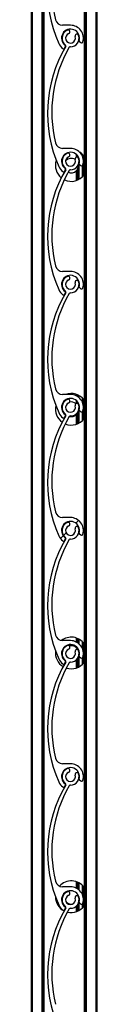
# Model space of a CAD drawing. Header units: millimetres. Extents: x 24 to 749, y 4 to 419.
# Tile 22 of 24: x 284.46 to 285, y 379.663 to 387.743. Entities that reach past the tile are written whole.
import ezdxf

# ---------------------------------------------------------------- set-up
doc = ezdxf.new("R2010")
doc.units = ezdxf.units.MM
pattern_1 = [(45, (0, 0), (-2.245064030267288, 2.245064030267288), [])]

msp = doc.modelspace()

# ---------------------------------------------------------------- hatches: boundary and pattern name
at = {"linetype": 'Continuous', "lineweight": 18}
h = msp.add_hatch(dxfattribs=at)
h.set_pattern_fill('ANSI31', style=0)
h.set_pattern_definition(pattern_1)
edge = h.paths.add_edge_path(flags=0)
edge.add_arc((284.7838366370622, 388.6011581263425), 0.03999999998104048, -249.17353736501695, 19.173598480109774, ccw=False)
edge.add_arc((284.7642820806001, 388.6525643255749), 0.01499980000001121, 290.8264626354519, 470.8264626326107)
edge.add_arc((284.7838366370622, 388.6011581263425), 0.06999959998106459, 110.8264626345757, 233.4949874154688)
edge.add_arc((284.7362454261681, 388.5368540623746), 0.0100000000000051, -30.604972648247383, 53.49498741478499, ccw=False)
edge.add_arc((285.6713671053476, 387.9837145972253), 1.076469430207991, 149.3950046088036, 203.8599010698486)
edge.add_arc((284.783836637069, 387.5911581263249), 0.1059999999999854, 203.8599037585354, 233.3194438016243)
edge.add_arc((284.7264907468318, 387.5141681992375), 0.009999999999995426, 233.3194438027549, 339.2284625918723)
edge.add_line((284.7358407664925, 387.510621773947), (284.7413370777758, 387.5251125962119))
edge.add_arc((284.7357270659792, 387.5272404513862), 0.005999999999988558, 339.2284625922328, 413.0319461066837)
edge.add_arc((284.783836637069, 387.5911581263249), 0.07400000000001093, -15.540347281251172, 233.031946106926, ccw=False)
edge.add_arc((284.8609119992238, 387.5697247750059), 0.00600000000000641, 164.4596527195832, 232.873946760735)
edge.add_line((284.8572905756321, 387.5649409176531), (284.8697296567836, 387.5555244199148))
edge.add_arc((284.8757653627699, 387.5634975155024), 0.0099999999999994, 232.8739467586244, 343.2538835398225)
edge.add_arc((284.783836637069, 387.5911581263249), 0.1060000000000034, 343.2538835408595, 450.0000317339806)
edge.add_line((284.7838365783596, 387.6971581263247), (284.7191715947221, 387.6971580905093))
edge.add_arc((284.7191715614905, 387.7571580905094), 0.05999999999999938, 193.7995707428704, 270.00003173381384, ccw=False)
edge.add_arc((285.68652641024, 387.9947555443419), 1.056106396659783, 149.787259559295, 193.7995706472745, ccw=False)
edge.add_arc((284.7825200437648, 388.5211689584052), 0.009999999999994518, 89.05701696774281, 149.7872595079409, ccw=False)
edge.add_arc((284.7838366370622, 388.6011581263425), 0.07000000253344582, 269.0570169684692, 379.1735984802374)
edge.add_arc((284.8357856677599, 388.6192218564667), 0.01500000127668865, 19.17359847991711, 199.1735984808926)
h = msp.add_hatch(dxfattribs=at)
h.set_pattern_fill('ANSI31', style=0)
h.set_pattern_definition(pattern_1)
edge = h.paths.add_edge_path(flags=0)
edge.add_arc((284.7838366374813, 387.5911581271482), 0.03999999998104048, -249.1735373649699, 19.173598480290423, ccw=False)
edge.add_arc((284.7642820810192, 387.6425643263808), 0.01499980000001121, 290.8264626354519, 470.8264626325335)
edge.add_arc((284.7838366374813, 387.5911581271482), 0.06999959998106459, 110.8264626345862, 233.4949874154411)
edge.add_arc((284.7362454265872, 387.5268540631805), 0.0100000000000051, -30.60497264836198, 53.49498741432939, ccw=False)
edge.add_arc((285.6713671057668, 386.9737145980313), 1.076469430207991, 149.3950046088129, 203.8599010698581)
edge.add_arc((284.7838366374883, 386.5811581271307), 0.1059999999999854, 203.8599037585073, 233.3194438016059)
edge.add_arc((284.7264907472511, 386.5041682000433), 0.009999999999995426, 233.3194438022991, 339.2284625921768)
edge.add_line((284.7358407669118, 386.5006217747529), (284.7413370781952, 386.5151125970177))
edge.add_arc((284.7357270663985, 386.517240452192), 0.005999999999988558, 339.2284625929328, 413.0319461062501)
edge.add_arc((284.7838366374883, 386.5811581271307), 0.07400000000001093, -15.540347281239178, 233.0319461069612, ccw=False)
edge.add_arc((284.8609119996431, 386.5597247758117), 0.00600000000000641, 164.4596527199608, 232.8739467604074)
edge.add_line((284.8572905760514, 386.554940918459), (284.8697296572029, 386.5455244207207))
edge.add_arc((284.8757653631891, 386.5534975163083), 0.0099999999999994, 232.873946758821, 343.2538835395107)
edge.add_arc((284.7838366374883, 386.5811581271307), 0.1060000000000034, 343.2538835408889, 450.0000317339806)
edge.add_line((284.7838365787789, 386.6871581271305), (284.7191715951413, 386.6871580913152))
edge.add_arc((284.7191715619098, 386.7471580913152), 0.05999999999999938, 193.7995707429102, 270.00003173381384, ccw=False)
edge.add_arc((285.6865264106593, 386.9847555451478), 1.056106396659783, 149.7872595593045, 193.7995706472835, ccw=False)
edge.add_arc((284.782520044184, 387.511168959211), 0.009999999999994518, 89.0570169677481, 149.7872595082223, ccw=False)
edge.add_arc((284.7838366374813, 387.5911581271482), 0.07000000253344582, 269.0570169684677, 379.1735984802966)
edge.add_arc((284.8357856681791, 387.6092218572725), 0.01500000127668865, 19.1735984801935, 199.1735984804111)
h = msp.add_hatch(dxfattribs=at)
h.set_pattern_fill('ANSI31', style=0)
h.set_pattern_definition(pattern_1)
edge = h.paths.add_edge_path(flags=0)
edge.add_arc((284.7838366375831, 386.5811581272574), 0.03999999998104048, -249.17353736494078, 19.173598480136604, ccw=False)
edge.add_arc((284.7642820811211, 386.6325643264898), 0.01499980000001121, 290.8264626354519, 470.8264626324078)
edge.add_arc((284.7838366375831, 386.5811581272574), 0.06999959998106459, 110.8264626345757, 233.4949874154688)
edge.add_arc((284.736245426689, 386.5168540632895), 0.0100000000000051, -30.604972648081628, 53.49498741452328, ccw=False)
edge.add_arc((285.6713671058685, 385.9637145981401), 1.076469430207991, 149.3950046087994, 203.8599010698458)
edge.add_arc((284.7838366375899, 385.5711581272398), 0.1059999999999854, 203.8599037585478, 233.3194438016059)
edge.add_arc((284.7264907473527, 385.4941682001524), 0.009999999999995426, 233.3194438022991, 339.2284625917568)
edge.add_line((284.7358407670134, 385.4906217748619), (284.7413370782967, 385.5051125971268))
edge.add_arc((284.7357270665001, 385.5072404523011), 0.005999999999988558, 339.2284625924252, 413.0319461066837)
edge.add_arc((284.7838366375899, 385.5711581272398), 0.07400000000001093, -15.54034728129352, 233.031946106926, ccw=False)
edge.add_arc((284.8609119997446, 385.5497247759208), 0.00600000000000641, 164.4596527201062, 232.873946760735)
edge.add_line((284.857290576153, 385.544940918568), (284.8697296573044, 385.5355244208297))
edge.add_arc((284.8757653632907, 385.5434975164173), 0.0099999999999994, 232.8739467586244, 343.2538835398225)
edge.add_arc((284.7838366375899, 385.5711581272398), 0.1060000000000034, 343.2538835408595, 450.0000317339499)
edge.add_line((284.7838365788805, 385.6771581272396), (284.719171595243, 385.6771580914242))
edge.add_arc((284.7191715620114, 385.7371580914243), 0.05999999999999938, 193.7995707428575, 270.00003173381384, ccw=False)
edge.add_arc((285.6865264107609, 385.9747555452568), 1.056106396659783, 149.7872595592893, 193.7995706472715, ccw=False)
edge.add_arc((284.7825200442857, 386.5011689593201), 0.009999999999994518, 89.05701696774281, 149.787259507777, ccw=False)
edge.add_arc((284.7838366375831, 386.5811581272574), 0.07000000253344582, 269.0570169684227, 379.1735984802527)
edge.add_arc((284.8357856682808, 386.5992218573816), 0.01500000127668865, 19.17359847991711, 199.1735984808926)
h = msp.add_hatch(dxfattribs=at)
h.set_pattern_fill('ANSI31', style=0)
h.set_pattern_definition(pattern_1)
edge = h.paths.add_edge_path(flags=0)
edge.add_arc((284.7838366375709, 385.5711581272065), 0.03999999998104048, -249.1735373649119, 19.173598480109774, ccw=False)
edge.add_arc((284.7642820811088, 385.622564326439), 0.01499980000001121, 290.8264626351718, 470.8264626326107)
edge.add_arc((284.7838366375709, 385.5711581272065), 0.06999959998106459, 110.8264626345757, 233.4949874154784)
edge.add_arc((284.7362454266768, 385.5068540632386), 0.0100000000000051, -30.604972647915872, 53.49498741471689, ccw=False)
edge.add_arc((285.6713671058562, 384.9537145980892), 1.076469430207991, 149.3950046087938, 203.8599010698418)
edge.add_arc((284.7838366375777, 384.5611581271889), 0.1059999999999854, 203.8599037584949, 233.3194438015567)
edge.add_arc((284.7264907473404, 384.4841682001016), 0.009999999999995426, 233.3194438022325, 339.2284625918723)
edge.add_line((284.7358407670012, 384.4806217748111), (284.7413370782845, 384.4951125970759))
edge.add_arc((284.7357270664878, 384.4972404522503), 0.005999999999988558, 339.2284625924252, 413.0319461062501)
edge.add_arc((284.7838366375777, 384.5611581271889), 0.07400000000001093, -15.540347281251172, 233.0319461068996, ccw=False)
edge.add_arc((284.8609119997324, 384.53972477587), 0.00600000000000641, 164.4596527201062, 232.8739467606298)
edge.add_line((284.8572905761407, 384.5349409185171), (284.8697296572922, 384.5255244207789))
edge.add_arc((284.8757653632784, 384.5334975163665), 0.0099999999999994, 232.8739467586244, 343.2538835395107)
edge.add_arc((284.7838366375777, 384.5611581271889), 0.1060000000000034, 343.2538835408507, 450.0000317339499)
edge.add_line((284.7838365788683, 384.6671581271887), (284.7191715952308, 384.6671580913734))
edge.add_arc((284.7191715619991, 384.7271580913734), 0.05999999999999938, 193.7995707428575, 270.0000317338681, ccw=False)
edge.add_arc((285.6865264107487, 384.9647555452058), 1.056106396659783, 149.7872595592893, 193.7995706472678, ccw=False)
edge.add_arc((284.7825200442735, 385.4911689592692), 0.009999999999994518, 89.0570169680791, 149.787259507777, ccw=False)
edge.add_arc((284.7838366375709, 385.5711581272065), 0.07000000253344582, 269.057016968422, 379.1735984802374)
edge.add_arc((284.8357856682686, 385.5892218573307), 0.01500000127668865, 19.17359848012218, 199.1735984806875)
h = msp.add_hatch(dxfattribs=at)
h.set_pattern_fill('ANSI31', style=0)
h.set_pattern_definition(pattern_1)
edge = h.paths.add_edge_path(flags=0)
edge.add_arc((284.7838366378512, 384.5611581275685), 0.03999999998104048, -249.1735373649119, 19.173598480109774, ccw=False)
edge.add_arc((284.7642820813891, 384.612564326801), 0.01499980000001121, 290.8264626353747, 470.8264626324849)
edge.add_arc((284.7838366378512, 384.5611581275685), 0.06999959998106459, 110.8264626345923, 233.4949874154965)
edge.add_arc((284.7362454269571, 384.4968540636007), 0.0100000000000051, -30.604972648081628, 53.49498741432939, ccw=False)
edge.add_arc((285.6713671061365, 383.9437145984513), 1.076469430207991, 149.3950046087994, 203.859901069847)
edge.add_arc((284.783836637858, 383.5511581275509), 0.1059999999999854, 203.8599037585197, 233.3194438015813)
edge.add_arc((284.7264907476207, 383.4741682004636), 0.009999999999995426, 233.319443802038, 339.2284625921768)
edge.add_line((284.7358407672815, 383.4706217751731), (284.7413370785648, 383.4851125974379))
edge.add_arc((284.7357270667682, 383.4872404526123), 0.005999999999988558, 339.2284625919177, 413.0319461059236)
edge.add_arc((284.783836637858, 383.5511581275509), 0.07400000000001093, -15.540347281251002, 233.0319461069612, ccw=False)
edge.add_arc((284.8609120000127, 383.529724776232), 0.00600000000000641, 164.4596527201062, 232.8739467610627)
edge.add_line((284.8572905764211, 383.5249409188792), (284.8697296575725, 383.5155244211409))
edge.add_arc((284.8757653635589, 383.5234975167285), 0.0099999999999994, 232.8739467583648, 343.2538835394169)
edge.add_arc((284.783836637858, 383.5511581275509), 0.1060000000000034, 343.2538835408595, 450.0000317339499)
edge.add_line((284.7838365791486, 383.6571581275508), (284.719171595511, 383.6571580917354))
edge.add_arc((284.7191715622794, 383.7171580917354), 0.05999999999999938, 193.7995707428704, 270.00003173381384, ccw=False)
edge.add_arc((285.686526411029, 383.9547555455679), 1.056106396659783, 149.7872595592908, 193.7995706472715, ccw=False)
edge.add_arc((284.7825200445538, 384.4811689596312), 0.009999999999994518, 89.05701696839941, 149.7872595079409, ccw=False)
edge.add_arc((284.7838366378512, 384.5611581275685), 0.07000000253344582, 269.0570169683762, 379.1735984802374)
edge.add_arc((284.8357856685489, 384.5792218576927), 0.01500000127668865, 19.17359848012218, 199.1735984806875)
h = msp.add_hatch(dxfattribs=at)
h.set_pattern_fill('ANSI31', style=0)
h.set_pattern_definition(pattern_1)
edge = h.paths.add_edge_path(flags=0)
edge.add_arc((284.7838366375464, 383.5511581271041), 0.03999999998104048, -249.17353736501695, 19.173598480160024, ccw=False)
edge.add_arc((284.7642820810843, 383.6025643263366), 0.01499980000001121, 290.8264626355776, 470.8264626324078)
edge.add_arc((284.7838366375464, 383.5511581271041), 0.06999959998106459, 110.8264626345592, 233.4949874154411)
edge.add_arc((284.7362454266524, 383.4868540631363), 0.0100000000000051, -30.604972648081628, 53.49498741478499, ccw=False)
edge.add_arc((285.6713671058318, 382.9337145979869), 1.076469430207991, 149.3950046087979, 203.859901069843)
edge.add_arc((284.7838366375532, 382.5411581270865), 0.1059999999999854, 203.8599037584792, 233.3194438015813)
edge.add_arc((284.726490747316, 382.4641681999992), 0.009999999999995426, 233.319443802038, 339.2284625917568)
edge.add_line((284.7358407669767, 382.4606217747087), (284.7413370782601, 382.4751125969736))
edge.add_arc((284.7357270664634, 382.4772404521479), 0.005999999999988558, 339.2284625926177, 413.0319461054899)
edge.add_arc((284.7838366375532, 382.5411581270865), 0.07400000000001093, -15.54034728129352, 233.0319461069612, ccw=False)
edge.add_arc((284.860911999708, 382.5197247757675), 0.00600000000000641, 164.4596527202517, 232.8739467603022)
edge.add_line((284.8572905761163, 382.5149409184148), (284.8697296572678, 382.5055244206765))
edge.add_arc((284.8757653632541, 382.5134975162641), 0.0099999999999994, 232.8739467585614, 343.2538835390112)
edge.add_arc((284.7838366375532, 382.5411581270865), 0.1060000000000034, 343.2538835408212, 450.0000317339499)
edge.add_line((284.7838365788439, 382.6471581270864), (284.7191715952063, 382.647158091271))
edge.add_arc((284.7191715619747, 382.7071580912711), 0.05999999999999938, 193.7995707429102, 270.00003173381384, ccw=False)
edge.add_arc((285.6865264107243, 382.9447555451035), 1.056106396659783, 149.7872595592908, 193.7995706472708, ccw=False)
edge.add_arc((284.7825200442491, 383.4711689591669), 0.009999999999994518, 89.05701696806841, 149.7872595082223, ccw=False)
edge.add_arc((284.7838366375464, 383.5511581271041), 0.07000000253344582, 269.0570169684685, 379.1735984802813)
edge.add_arc((284.8357856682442, 383.5692218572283), 0.01500000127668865, 19.17359848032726, 199.1735984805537)
h = msp.add_hatch(dxfattribs=at)
h.set_pattern_fill('ANSI31', style=0)
h.set_pattern_definition(pattern_1)
edge = h.paths.add_edge_path(flags=0)
edge.add_arc((284.7838366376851, 382.5411581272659), 0.03999999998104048, -249.17353736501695, 19.173598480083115, ccw=False)
edge.add_arc((284.764282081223, 382.5925643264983), 0.01499980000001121, 290.8264626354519, 470.8264626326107)
edge.add_arc((284.7838366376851, 382.5411581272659), 0.06999959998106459, 110.8264626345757, 233.4949874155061)
edge.add_arc((284.736245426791, 382.476854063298), 0.0100000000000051, -30.604972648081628, 53.49498741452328, ccw=False)
edge.add_arc((285.6713671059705, 381.9237145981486), 1.076469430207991, 149.3950046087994, 203.8599010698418)
edge.add_arc((284.7838366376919, 381.5311581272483), 0.1059999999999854, 203.8599037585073, 233.3194438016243)
edge.add_arc((284.7264907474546, 381.454168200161), 0.009999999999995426, 233.3194438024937, 339.2284625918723)
edge.add_line((284.7358407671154, 381.4506217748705), (284.7413370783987, 381.4651125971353))
edge.add_arc((284.7357270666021, 381.4672404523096), 0.005999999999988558, 339.2284625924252, 413.0319461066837)
edge.add_arc((284.7838366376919, 381.5311581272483), 0.07400000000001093, -15.54034728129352, 233.031946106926, ccw=False)
edge.add_arc((284.8609119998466, 381.5097247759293), 0.00600000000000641, 164.4596527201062, 232.8739467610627)
edge.add_line((284.857290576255, 381.5049409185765), (284.8697296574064, 381.4955244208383))
edge.add_arc((284.8757653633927, 381.5034975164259), 0.0099999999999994, 232.8739467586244, 343.2538835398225)
edge.add_arc((284.7838366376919, 381.5311581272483), 0.1060000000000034, 343.2538835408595, 450.0000317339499)
edge.add_line((284.7838365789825, 381.6371581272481), (284.719171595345, 381.6371580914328))
edge.add_arc((284.7191715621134, 381.6971580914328), 0.05999999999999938, 193.7995707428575, 270.00003173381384, ccw=False)
edge.add_arc((285.6865264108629, 381.9347555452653), 1.056106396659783, 149.7872595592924, 193.7995706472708, ccw=False)
edge.add_arc((284.7825200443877, 382.4611689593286), 0.009999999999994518, 89.05701696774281, 149.7872595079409, ccw=False)
edge.add_arc((284.7838366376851, 382.5411581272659), 0.07000000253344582, 269.0570169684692, 379.1735984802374)
edge.add_arc((284.8357856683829, 382.5592218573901), 0.01500000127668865, 19.17359847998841, 199.1735984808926)
h = msp.add_hatch(dxfattribs=at)
h.set_pattern_fill('ANSI31', style=0)
h.set_pattern_definition(pattern_1)
edge = h.paths.add_edge_path(flags=0)
edge.add_arc((284.7838366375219, 381.5311581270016), 0.03999999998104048, -249.17353736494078, 19.173598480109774, ccw=False)
edge.add_arc((284.7642820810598, 381.582564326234), 0.01499980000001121, 290.8264626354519, 470.8264626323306)
edge.add_arc((284.7838366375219, 381.5311581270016), 0.06999959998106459, 110.8264626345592, 233.4949874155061)
edge.add_arc((284.7362454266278, 381.4668540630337), 0.0100000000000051, -30.604972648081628, 53.49498741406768, ccw=False)
edge.add_arc((285.6713671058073, 380.9137145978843), 1.076469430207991, 149.3950046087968, 203.8599010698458)
edge.add_arc((284.7838366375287, 380.5211581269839), 0.1059999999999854, 203.8599037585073, 233.3194438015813)
edge.add_arc((284.7264907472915, 380.4441681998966), 0.009999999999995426, 233.3194438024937, 339.2284625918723)
edge.add_line((284.7358407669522, 380.4406217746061), (284.7413370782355, 380.455112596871))
edge.add_arc((284.7357270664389, 380.4572404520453), 0.005999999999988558, 339.2284625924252, 413.0319461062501)
edge.add_arc((284.7838366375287, 380.5211581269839), 0.07400000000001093, -15.540347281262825, 233.0319461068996, ccw=False)
edge.add_arc((284.8609119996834, 380.499724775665), 0.00600000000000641, 164.4596527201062, 232.8739467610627)
edge.add_line((284.8572905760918, 380.4949409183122), (284.8697296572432, 380.4855244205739))
edge.add_arc((284.8757653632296, 380.4934975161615), 0.0099999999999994, 232.8739467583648, 343.2538835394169)
edge.add_arc((284.7838366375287, 380.5211581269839), 0.1060000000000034, 343.2538835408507, 450.0000317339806)
edge.add_line((284.7838365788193, 380.6271581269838), (284.7191715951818, 380.6271580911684))
edge.add_arc((284.7191715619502, 380.6871580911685), 0.05999999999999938, 193.7995707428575, 270.00003173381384, ccw=False)
edge.add_arc((285.6865264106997, 380.9247555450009), 1.056106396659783, 149.7872595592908, 193.7995706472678, ccw=False)
edge.add_arc((284.7825200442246, 381.4511689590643), 0.009999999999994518, 89.0570169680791, 149.7872595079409, ccw=False)
edge.add_arc((284.7838366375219, 381.5311581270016), 0.07000000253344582, 269.057016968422, 379.1735984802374)
edge.add_arc((284.8357856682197, 381.5492218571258), 0.01500000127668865, 19.1735984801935, 199.1735984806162)
h = msp.add_hatch(dxfattribs=at)
h.set_pattern_fill('ANSI31', style=0)
h.set_pattern_definition(pattern_1)
edge = h.paths.add_edge_path(flags=0)
edge.add_arc((284.7838366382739, 380.5211581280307), 0.03999999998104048, -249.17353736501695, 19.173598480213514, ccw=False)
edge.add_arc((284.7642820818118, 380.5725643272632), 0.01499980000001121, 290.8264626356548, 470.8264626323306)
edge.add_arc((284.7838366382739, 380.5211581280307), 0.06999959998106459, 110.8264626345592, 233.4949874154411)
edge.add_arc((284.7362454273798, 380.4568540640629), 0.0100000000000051, -30.604972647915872, 53.49498741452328, ccw=False)
edge.add_arc((285.6713671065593, 379.9037145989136), 1.076469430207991, 149.3950046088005, 203.8599010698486)
edge.add_arc((284.7838366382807, 379.5111581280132), 0.1059999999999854, 203.8599037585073, 233.3194438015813)
edge.add_arc((284.7264907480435, 379.4341682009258), 0.009999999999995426, 233.319443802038, 339.2284625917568)
edge.add_line((284.7358407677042, 379.4306217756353), (284.7413370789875, 379.4451125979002))
edge.add_arc((284.7357270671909, 379.4472404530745), 0.005999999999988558, 339.2284625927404, 413.0319461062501)
edge.add_arc((284.7838366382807, 379.5111581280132), 0.07400000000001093, -15.540347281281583, 233.0319461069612, ccw=False)
edge.add_arc((284.8609120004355, 379.4897247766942), 0.00600000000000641, 164.4596527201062, 232.8739467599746)
edge.add_line((284.8572905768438, 379.4849409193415), (284.8697296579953, 379.4755244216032))
edge.add_arc((284.8757653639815, 379.4834975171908), 0.0099999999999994, 232.8739467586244, 343.2538835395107)
edge.add_arc((284.7838366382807, 379.5111581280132), 0.1060000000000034, 343.2538835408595, 450.0000317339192)
edge.add_line((284.7838365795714, 379.617158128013), (284.7191715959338, 379.6171580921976))
edge.add_arc((284.7191715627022, 379.6771580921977), 0.05999999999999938, 193.7995707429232, 270.00003173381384, ccw=False)
edge.add_arc((285.6865264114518, 379.9147555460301), 1.056106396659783, 149.7872595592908, 193.7995706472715, ccw=False)
edge.add_arc((284.7825200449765, 380.4411689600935), 0.009999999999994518, 89.05701696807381, 149.787259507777, ccw=False)
edge.add_arc((284.7838366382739, 380.5211581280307), 0.07000000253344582, 269.057016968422, 379.1735984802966)
edge.add_arc((284.8357856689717, 380.539221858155), 0.01500000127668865, 19.1735984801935, 199.1735984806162)

# ---------------------------------------------------------------- linework, layer by layer
at = {"color": 7, "linetype": 'Continuous', "lineweight": 25}
for p, q in [((284.4603173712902, 404.75963007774), (284.4603173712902, 355.9709366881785)), ((284.5583173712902, 404.75963007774), (284.5583173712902, 355.9770616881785)), ((284.5646693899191, 404.75963007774), (284.5646693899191, 355.9774586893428)), ((284.8959653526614, 400.75963007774), (284.8959653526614, 355.9942943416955)), ((284.9023173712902, 400.75963007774), (284.9023173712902, 355.9815304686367)), ((284.9903173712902, 400.75963007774), (284.9903173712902, 354.7596300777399)), ((285.0003173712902, 400.75963007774), (285.0003173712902, 354.7596300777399)), ((284.7838365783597, 387.6971581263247), (284.7191715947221, 387.6971580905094)), ((284.7358407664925, 387.5106217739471), (284.7413370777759, 387.5251125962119)), ((284.8572905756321, 387.5649409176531), (284.8697296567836, 387.5555244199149)), ((284.783836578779, 386.6871581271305), (284.7191715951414, 386.6871580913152)), ((284.8303173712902, 386.6387388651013), (284.8303173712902, 386.6131895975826)), ((284.8303173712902, 386.6387388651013), (284.8303173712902, 386.6131895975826)), ((284.8783173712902, 386.6411550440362), (284.8783173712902, 386.6292142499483)), ((284.8543173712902, 386.4330081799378), (284.8543173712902, 386.6037073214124)), ((284.8572905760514, 386.554940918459), (284.8697296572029, 386.5455244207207)), ((284.8943173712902, 386.6232736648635), (284.8943173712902, 386.468523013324)), ((284.7307548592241, 386.5355275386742), (284.7326822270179, 386.5276873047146)), ((284.7358407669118, 386.5006217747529), (284.7413370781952, 386.5151125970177)), ((284.740223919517, 386.5121777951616), (284.7429313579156, 386.5085021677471)), ((284.8303173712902, 386.5016097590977), (284.8303173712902, 386.4223567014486)), ((284.8303173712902, 386.5015978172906), (284.8303173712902, 386.4223567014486)), ((284.8783173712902, 386.5438286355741), (284.8783173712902, 386.4506416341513)), ((284.7838365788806, 385.6771581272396), (284.719171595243, 385.6771580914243)), ((284.7358407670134, 385.490621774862), (284.7413370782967, 385.5051125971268)), ((284.857290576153, 385.544940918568), (284.8697296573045, 385.5355244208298)), ((284.7838365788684, 384.6671581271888), (284.7191715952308, 384.6671580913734)), ((284.8303173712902, 384.6694399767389), (284.8303173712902, 384.656423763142)), ((284.8303173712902, 384.6694399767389), (284.8303173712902, 384.656423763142)), ((284.8303173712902, 384.6187388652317), (284.8303173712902, 384.5931895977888)), ((284.8303173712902, 384.6187388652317), (284.8303173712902, 384.5931895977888)), ((284.8543173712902, 384.640331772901), (284.8543173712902, 384.6587884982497)), ((284.8783173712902, 384.6411550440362), (284.8783173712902, 384.6092142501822)), ((284.8943173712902, 384.6232736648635), (284.8943173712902, 384.468523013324)), ((284.8543173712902, 384.4330081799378), (284.8543173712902, 384.5837073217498)), ((284.8572905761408, 384.5349409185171), (284.8697296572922, 384.5255244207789)), ((284.7358407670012, 384.4806217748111), (284.7413370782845, 384.4951125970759)), ((284.8303173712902, 384.5016097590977), (284.8303173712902, 384.4223567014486)), ((284.8303173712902, 384.5015978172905), (284.8303173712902, 384.4223567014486)), ((284.8783173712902, 384.5238286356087), (284.8783173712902, 384.4506416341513)), ((284.7838365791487, 383.6571581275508), (284.7191715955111, 383.6571580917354)), ((284.7358407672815, 383.4706217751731), (284.7413370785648, 383.4851125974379)), ((284.8572905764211, 383.5249409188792), (284.8697296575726, 383.5155244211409)), ((284.8303173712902, 382.6694399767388), (284.8303173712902, 382.6364237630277)), ((284.8303173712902, 382.6694399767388), (284.8303173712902, 382.6364237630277)), ((284.7838365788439, 382.6471581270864), (284.7191715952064, 382.647158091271)), ((284.8303173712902, 382.5987388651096), (284.8303173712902, 382.5901869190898)), ((284.8303173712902, 382.5987388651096), (284.8303173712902, 382.590198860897)), ((284.8543173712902, 382.6203317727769), (284.8543173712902, 382.6587884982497)), ((284.8783173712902, 382.6411550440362), (284.8783173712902, 382.5892142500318)), ((284.8943173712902, 382.6232736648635), (284.8943173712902, 382.4685230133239)), ((284.8543173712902, 382.4330081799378), (284.8543173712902, 382.5637073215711)), ((284.8572905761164, 382.5149409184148), (284.8697296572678, 382.5055244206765)), ((284.7358407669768, 382.4606217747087), (284.7413370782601, 382.4751125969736)), ((284.8303173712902, 382.4888174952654), (284.8303173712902, 382.4223567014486)), ((284.8303173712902, 382.4888174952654), (284.8303173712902, 382.4223567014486)), ((284.8783173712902, 382.5038286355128), (284.8783173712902, 382.4506416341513)), ((284.7838365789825, 381.6371581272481), (284.719171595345, 381.6371580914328)), ((284.7358407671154, 381.4506217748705), (284.7413370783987, 381.4651125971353)), ((284.857290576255, 381.5049409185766), (284.8697296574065, 381.4955244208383)), ((284.8303173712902, 380.6694399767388), (284.8303173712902, 380.6164237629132)), ((284.8303173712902, 380.6694399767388), (284.8303173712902, 380.6164237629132)), ((284.8543173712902, 380.6003317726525), (284.8543173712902, 380.6587884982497)), ((284.7838365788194, 380.6271581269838), (284.7191715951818, 380.6271580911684)), ((284.7421559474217, 380.5823003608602), (284.7359160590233, 380.5721840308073)), ((284.8783173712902, 380.6411550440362), (284.8783173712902, 380.569214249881)), ((284.8943173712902, 380.6232736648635), (284.8943173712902, 380.4685230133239)), ((284.8543173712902, 380.4330081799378), (284.8543173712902, 380.5437073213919)), ((284.8572905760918, 380.4949409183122), (284.8697296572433, 380.4855244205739)), ((284.7358407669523, 380.4406217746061), (284.7413370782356, 380.4551125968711)), ((284.8303173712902, 380.4688174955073), (284.8303173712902, 380.4223567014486)), ((284.8303173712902, 380.4688174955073), (284.8303173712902, 380.4223567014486)), ((284.8783173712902, 380.4838286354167), (284.8783173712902, 380.4506416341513))]:
    msp.add_line(p, q, dxfattribs=at)
at = {"color": 8, "linetype": 'Continuous', "lineweight": 25}
for p, q in [((284.4703173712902, 404.75963007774), (284.4703173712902, 355.9715616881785)), ((284.5483173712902, 404.75963007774), (284.5483173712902, 355.9764366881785)), ((284.9123173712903, 400.75963007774), (284.9123173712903, 355.3759397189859)), ((284.8843173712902, 386.6352082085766), (284.8843173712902, 386.6149164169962)), ((284.8423173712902, 386.6265013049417), (284.8423173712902, 386.612725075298)), ((284.8443173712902, 386.6237970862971), (284.8443173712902, 386.6115592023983)), ((284.8843173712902, 386.5483145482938), (284.8843173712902, 386.4565884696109)), ((284.8423173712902, 386.5167888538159), (284.8423173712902, 386.4269556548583)), ((284.8443173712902, 386.5207289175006), (284.8443173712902, 386.427858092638)), ((284.8423173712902, 384.6648410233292), (284.8423173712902, 384.6495662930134)), ((284.8443173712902, 384.6639385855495), (284.8443173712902, 384.6482103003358)), ((284.8843173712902, 384.6352082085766), (284.8843173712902, 384.5949164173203)), ((284.8423173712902, 384.6065013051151), (284.8423173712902, 384.5927250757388)), ((284.8443173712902, 384.603797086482), (284.8443173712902, 384.5915592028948)), ((284.8843173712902, 384.5283145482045), (284.8843173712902, 384.4565884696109)), ((284.8423173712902, 384.5167888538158), (284.8423173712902, 384.4269556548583)), ((284.8443173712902, 384.5207289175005), (284.8443173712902, 384.427858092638)), ((284.8423173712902, 382.6648410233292), (284.8423173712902, 382.6295662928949)), ((284.8443173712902, 382.6639385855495), (284.8443173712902, 382.6282103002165)), ((284.8843173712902, 382.6352082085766), (284.8843173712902, 382.5749164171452)), ((284.8423173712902, 382.5865013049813), (284.8423173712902, 382.5750078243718)), ((284.8443173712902, 382.583797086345), (284.8443173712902, 382.5715592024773)), ((284.8843173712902, 382.5083145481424), (284.8843173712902, 382.4565884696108)), ((284.8423173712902, 382.5026873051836), (284.8423173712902, 382.4269556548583)), ((284.8443173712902, 382.5059149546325), (284.8443173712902, 382.427858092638)), ((284.8423173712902, 380.6648410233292), (284.8423173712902, 380.6095662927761)), ((284.8443173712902, 380.6639385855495), (284.8443173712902, 380.6082103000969)), ((284.8843173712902, 380.6352082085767), (284.8843173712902, 380.5549164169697)), ((284.8843173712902, 380.4883145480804), (284.8843173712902, 380.4565884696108)), ((284.8423173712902, 380.4826873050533), (284.8423173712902, 380.4269556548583)), ((284.8443173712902, 380.4859149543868), (284.8443173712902, 380.427858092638))]:
    msp.add_line(p, q, dxfattribs=at)
at = {"color": 7, "linetype": 'Continuous', "lineweight": 25}
for centre, radius, start, end in [((285.6713671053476, 387.9837145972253), 1.07646943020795, 149.395004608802, 203.8599010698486), ((285.68652641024, 387.9947555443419), 1.056106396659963, 149.7872595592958, 193.7995706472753), ((284.7191715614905, 387.7571580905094), 0.06000000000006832, 193.7995707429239, 270.0000317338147), ((284.783836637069, 387.5911581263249), 0.1059999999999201, 343.2538835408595, 90.00003173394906), ((284.783836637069, 387.5911581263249), 0.07400000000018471, 344.4596527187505, 233.0319461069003), ((284.7838366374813, 387.5911581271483), 0.06999959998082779, 110.8264626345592, 233.4949874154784), ((284.7838366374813, 387.5911581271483), 0.03999999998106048, 110.8264626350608, 19.17359848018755), ((284.7642820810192, 387.6425643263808), 0.01499980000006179, 290.8264626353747, 110.826462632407), ((284.7838366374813, 387.5911581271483), 0.07000000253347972, 269.0570169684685, 19.1735984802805), ((284.8357856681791, 387.6092218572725), 0.01500000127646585, 19.17359848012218, 199.1735984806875), ((285.6713671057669, 386.9737145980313), 1.076469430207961, 149.3950046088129, 203.8599010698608), ((284.783836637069, 387.5911581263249), 0.1060000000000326, 203.8599037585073, 233.3194438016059), ((284.7357270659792, 387.5272404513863), 0.006000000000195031, 339.2284625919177, 53.03194610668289), ((284.7362454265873, 387.5268540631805), 0.01000000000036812, 329.39502735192, 53.49498741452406), ((284.782520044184, 387.511168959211), 0.00999999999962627, 89.05701696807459, 149.7872595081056), ((284.8609119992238, 387.569724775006), 0.006000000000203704, 164.4596527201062, 232.8739467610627), ((284.8757653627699, 387.5634975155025), 0.0100000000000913, 232.8739467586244, 343.2538835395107), ((285.6865264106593, 386.9847555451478), 1.056106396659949, 149.7872595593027, 193.799570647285), ((284.7264907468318, 387.5141681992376), 0.009999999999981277, 233.3194438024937, 339.2284625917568), ((284.7191715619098, 386.7471580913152), 0.06000000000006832, 193.7995707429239, 270.0000317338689), ((284.7838366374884, 386.5811581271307), 0.07400000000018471, 344.4596527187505, 233.0319461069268), ((284.7838366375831, 386.5811581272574), 0.06999959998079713, 110.8264626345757, 233.4949874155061), ((284.7642820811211, 386.6325643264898), 0.01499979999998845, 290.826462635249, 110.8264626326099), ((284.7838366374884, 386.5811581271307), 0.1059999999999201, 343.2538835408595, 90.00003173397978), ((284.7898517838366, 386.5458983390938), 0.1300000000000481, 35.2880373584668, 57.17717803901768), ((284.7898517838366, 386.5458983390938), 0.1299999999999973, 161.4148153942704, 231.1513712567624), ((284.7838366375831, 386.5811581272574), 0.03999999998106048, 110.8264626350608, 19.17359848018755), ((284.7898517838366, 386.5458983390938), 0.0599999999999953, 58.81542300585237, 139.8588762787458), ((284.7838366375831, 386.5811581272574), 0.07000000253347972, 269.0570169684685, 19.1735984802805), ((284.8357856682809, 386.5992218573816), 0.01500000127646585, 19.17359848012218, 199.1735984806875), ((284.8609119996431, 386.5597247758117), 0.006000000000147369, 164.4596527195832, 232.8739467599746), ((284.8757653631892, 386.5534975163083), 0.0100000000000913, 232.8739467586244, 343.2538835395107), ((285.6713671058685, 385.9637145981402), 1.07646943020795, 149.395004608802, 203.8599010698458), ((285.686526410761, 385.9747555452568), 1.05610639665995, 149.7872595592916, 193.7995706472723), ((284.7838366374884, 386.5811581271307), 0.1060000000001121, 203.8599037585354, 233.3194438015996), ((284.7264907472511, 386.5041682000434), 0.01000000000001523, 233.3194438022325, 339.2284625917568), ((284.7898517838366, 386.5458983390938), 0.1300000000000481, 244.1043761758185, 324.7119626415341), ((284.7357270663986, 386.517240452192), 0.006000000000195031, 339.2284625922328, 53.03194610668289), ((284.7362454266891, 386.5168540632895), 0.01000000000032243, 329.3950273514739, 53.49498741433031), ((284.7898517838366, 386.5458983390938), 0.06000000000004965, 245.8284886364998, 312.4096271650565), ((284.7825200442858, 386.5011689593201), 0.009999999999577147, 89.05701696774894, 149.7872595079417), ((284.7898517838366, 386.5458983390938), 0.06000000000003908, 330.9771695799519, 335.1975840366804), ((284.7191715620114, 385.7371580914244), 0.06000000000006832, 193.7995707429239, 270.0000317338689), ((284.78383663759, 385.5711581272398), 0.1059999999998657, 343.2538835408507, 90.00003173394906), ((284.78383663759, 385.5711581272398), 0.07400000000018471, 344.4596527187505, 233.0319461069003), ((284.7838366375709, 385.5711581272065), 0.06999959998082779, 110.8264626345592, 233.4949874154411), ((284.7838366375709, 385.5711581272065), 0.03999999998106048, 110.8264626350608, 19.17359848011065), ((284.7642820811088, 385.622564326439), 0.01499980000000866, 290.8264626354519, 110.8264626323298), ((284.7838366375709, 385.5711581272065), 0.07000000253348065, 269.057016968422, 19.17359848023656), ((284.8357856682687, 385.5892218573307), 0.01500000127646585, 19.17359848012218, 199.1735984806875), ((285.6713671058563, 384.9537145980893), 1.07646943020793, 149.3950046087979, 203.8599010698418), ((284.78383663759, 385.5711581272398), 0.1060000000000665, 203.8599037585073, 233.3194438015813), ((284.7357270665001, 385.5072404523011), 0.006000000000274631, 339.2284625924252, 53.03194610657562), ((284.7362454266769, 385.5068540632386), 0.01000000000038, 329.39502735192, 53.49498741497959), ((284.7825200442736, 385.4911689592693), 0.009999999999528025, 89.05701696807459, 149.7872595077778), ((284.8609119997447, 385.5497247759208), 0.006000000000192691, 164.4596527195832, 232.8739467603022), ((284.8757653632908, 385.5434975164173), 0.01000000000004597, 232.8739467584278, 343.2538835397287), ((285.6865264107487, 384.9647555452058), 1.056106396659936, 149.7872595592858, 193.7995706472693), ((284.7264907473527, 385.4941682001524), 0.009999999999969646, 233.319443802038, 339.2284625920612), ((284.7191715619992, 384.7271580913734), 0.06000000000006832, 193.7995707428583, 270.0000317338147), ((284.7838366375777, 384.5611581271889), 0.07400000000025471, 344.45965271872, 233.031946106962), ((284.7838366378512, 384.5611581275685), 0.06999959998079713, 110.8264626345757, 233.4949874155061), ((284.7898517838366, 384.5458983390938), 0.1300000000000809, 35.28803735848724, 111.1296004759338), ((284.7642820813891, 384.612564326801), 0.01499980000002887, 290.8264626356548, 110.826462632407), ((284.7838366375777, 384.5611581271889), 0.1059999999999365, 343.25388354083, 90.00003173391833), ((284.7898517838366, 384.5458983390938), 0.1299999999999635, 166.6445491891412, 235.2096402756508), ((284.7838366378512, 384.5611581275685), 0.03999999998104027, 110.8264626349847, 19.17359848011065), ((284.7898517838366, 384.5458983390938), 0.06000000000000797, 50.3758898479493, 102.4428917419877), ((284.7838366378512, 384.5611581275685), 0.07000000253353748, 269.0570169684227, 19.17359848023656), ((284.835785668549, 384.5792218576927), 0.01500000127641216, 19.1735984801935, 199.1735984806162), ((284.8609119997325, 384.53972477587), 0.006000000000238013, 164.4596527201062, 232.8739467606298), ((284.8757653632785, 384.5334975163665), 0.0100000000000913, 232.8739467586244, 343.2538835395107), ((285.6713671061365, 383.9437145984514), 1.076469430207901, 149.3950046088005, 203.8599010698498), ((285.686526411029, 383.9547555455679), 1.056106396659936, 149.7872595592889, 193.7995706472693), ((284.7838366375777, 384.5611581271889), 0.1060000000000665, 203.8599037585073, 233.3194438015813), ((284.7264907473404, 384.4841682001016), 0.009999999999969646, 233.319443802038, 339.2284625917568), ((284.7357270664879, 384.4972404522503), 0.006000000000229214, 339.2284625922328, 53.03194610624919), ((284.7898517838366, 384.5458983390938), 0.1300000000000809, 247.9671471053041, 324.7119626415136), ((284.7362454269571, 384.4968540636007), 0.01000000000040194, 329.3950273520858, 53.49498741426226), ((284.7825200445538, 384.4811689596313), 0.009999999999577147, 89.05701696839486, 149.7872595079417), ((284.7898517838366, 384.5458983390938), 0.06000000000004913, 255.6716285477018, 312.4096271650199), ((284.7898517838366, 384.5458983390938), 0.06000000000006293, 330.9771695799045, 335.1975840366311), ((284.7191715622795, 383.7171580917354), 0.06000000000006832, 193.7995707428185, 270.0000317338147), ((284.783836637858, 383.551158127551), 0.1059999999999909, 343.2538835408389, 90.00003173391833), ((284.783836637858, 383.551158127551), 0.07400000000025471, 344.45965271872, 233.0319461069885), ((284.7838366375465, 383.5511581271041), 0.069999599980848, 110.8264626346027, 233.4949874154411), ((284.7838366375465, 383.5511581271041), 0.03999999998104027, 110.8264626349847, 19.17359848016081), ((284.7642820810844, 383.6025643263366), 0.014999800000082, 290.8264626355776, 110.8264626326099), ((284.7838366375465, 383.5511581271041), 0.07000000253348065, 269.057016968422, 19.17359848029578), ((284.8357856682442, 383.5692218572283), 0.01500000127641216, 19.1735984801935, 199.1735984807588), ((285.6713671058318, 382.9337145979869), 1.07646943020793, 149.3950046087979, 203.8599010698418), ((284.783836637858, 383.551158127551), 0.1060000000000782, 203.8599037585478, 233.3194438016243), ((284.7357270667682, 383.4872404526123), 0.006000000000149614, 339.2284625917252, 53.03194610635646), ((284.7362454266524, 383.4868540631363), 0.01000000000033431, 329.39502735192, 53.49498741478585), ((284.7825200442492, 383.4711689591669), 0.009999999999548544, 89.05701696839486, 149.7872595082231), ((284.8609120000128, 383.529724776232), 0.006000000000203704, 164.4596527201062, 232.8739467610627), ((284.8757653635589, 383.5234975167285), 0.0100000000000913, 232.8739467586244, 343.2538835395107), ((285.6865264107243, 382.9447555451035), 1.05610639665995, 149.78725955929, 193.7995706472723), ((284.7264907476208, 383.4741682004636), 0.009999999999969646, 233.319443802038, 339.2284625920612), ((284.7191715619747, 382.7071580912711), 0.06000000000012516, 193.7995707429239, 270.0000317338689), ((284.7898517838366, 382.5458983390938), 0.1300000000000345, 35.28803735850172, 128.2649591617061), ((284.7838366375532, 382.5411581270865), 0.07400000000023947, 344.4596527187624, 233.0319461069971), ((284.7838366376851, 382.5411581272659), 0.06999959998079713, 110.8264626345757, 233.4949874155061), ((284.764282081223, 382.5925643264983), 0.01499980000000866, 290.8264626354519, 110.8264626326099), ((284.7898517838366, 382.5458983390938), 0.06000000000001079, 47.59037283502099, 105.1243441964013), ((284.7838366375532, 382.5411581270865), 0.1059999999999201, 343.2538835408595, 90.00003173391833), ((284.7898517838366, 382.5458983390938), 0.1300000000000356, 172.6519780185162, 239.3435198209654), ((284.7838366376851, 382.5411581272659), 0.03999999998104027, 110.8264626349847, 19.17359848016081), ((284.7838366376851, 382.5411581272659), 0.07000000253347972, 269.0570169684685, 19.1735984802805), ((284.8357856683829, 382.5592218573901), 0.01500000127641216, 19.1735984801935, 199.1735984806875), ((284.7898517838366, 382.5458983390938), 0.06000000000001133, 24.8024159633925, 29.02283042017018), ((284.860911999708, 382.5197247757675), 0.006000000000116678, 164.4596527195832, 232.8739467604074), ((284.8757653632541, 382.5134975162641), 0.01000000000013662, 232.873946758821, 343.2538835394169), ((285.6713671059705, 381.9237145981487), 1.076469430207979, 149.3950046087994, 203.8599010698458), ((285.6865264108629, 381.9347555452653), 1.056106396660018, 149.7872595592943, 193.7995706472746), ((284.7838366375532, 382.5411581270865), 0.1060000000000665, 203.8599037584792, 233.3194438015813), ((284.7264907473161, 382.4641681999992), 0.0100000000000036, 233.3194438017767, 339.2284625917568), ((284.7357270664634, 382.4772404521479), 0.006000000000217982, 339.2284625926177, 53.03194610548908), ((284.736245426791, 382.476854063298), 0.01000000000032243, 329.39502735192, 53.49498741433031), ((284.7898517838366, 382.5458983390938), 0.1300000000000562, 251.9963684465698, 324.7119626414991), ((284.7825200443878, 382.4611689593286), 0.009999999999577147, 89.05701696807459, 149.7872595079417), ((284.7191715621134, 381.6971580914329), 0.06000000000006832, 193.799570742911, 270.0000317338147), ((284.7838366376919, 381.5311581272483), 0.1059999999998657, 343.2538835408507, 90.00003173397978), ((284.7838366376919, 381.5311581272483), 0.07400000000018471, 344.4596527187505, 233.0319461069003), ((284.7838366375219, 381.5311581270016), 0.06999959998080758, 110.8264626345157, 233.4949874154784), ((284.7838366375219, 381.5311581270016), 0.03999999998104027, 110.8264626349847, 19.17359848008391), ((284.7642820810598, 381.582564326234), 0.01499980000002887, 290.8264626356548, 110.8264626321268), ((284.7838366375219, 381.5311581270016), 0.07000000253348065, 269.057016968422, 19.17359848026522), ((284.8357856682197, 381.5492218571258), 0.01500000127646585, 19.17359848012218, 199.1735984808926), ((285.6713671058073, 380.9137145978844), 1.07646943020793, 149.3950046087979, 203.8599010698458), ((284.7838366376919, 381.5311581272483), 0.1060000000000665, 203.8599037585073, 233.3194438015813), ((284.7357270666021, 381.4672404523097), 0.006000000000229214, 339.2284625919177, 53.03194610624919), ((284.7362454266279, 381.4668540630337), 0.01000000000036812, 329.39502735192, 53.49498741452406), ((284.7825200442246, 381.4511689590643), 0.009999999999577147, 89.05701696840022, 149.7872595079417), ((284.8609119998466, 381.5097247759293), 0.006000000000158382, 164.4596527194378, 232.873946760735), ((284.8757653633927, 381.5034975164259), 0.01000000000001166, 232.8739467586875, 343.2538835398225), ((285.6865264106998, 380.9247555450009), 1.056106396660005, 149.7872595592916, 193.7995706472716), ((284.7264907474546, 381.454168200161), 0.009999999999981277, 233.3194438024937, 339.2284625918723), ((284.7191715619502, 380.6871580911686), 0.06000000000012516, 193.7995707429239, 270.0000317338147), ((284.7898517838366, 380.5458983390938), 0.1300000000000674, 35.28803735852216, 137.9317901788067), ((284.7838366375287, 380.521158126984), 0.07400000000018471, 344.4596527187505, 233.031946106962), ((284.783836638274, 380.5211581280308), 0.069999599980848, 110.8264626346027, 233.4949874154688), ((284.7642820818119, 380.5725643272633), 0.014999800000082, 290.8264626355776, 110.8264626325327), ((284.7838366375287, 380.521158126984), 0.1059999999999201, 343.2538835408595, 90.00003173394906), ((284.7898517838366, 380.5458983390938), 0.1299999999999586, 180.2011872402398, 243.5867790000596), ((284.783836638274, 380.5211581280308), 0.03999999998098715, 110.8264626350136, 19.1735984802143), ((284.7898517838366, 380.5458983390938), 0.05999999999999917, 226.4302723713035, 286.239067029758), ((284.783836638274, 380.5211581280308), 0.07000000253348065, 269.057016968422, 19.17359848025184), ((284.8357856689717, 380.539221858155), 0.01500000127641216, 19.1735984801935, 199.1735984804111), ((284.8609119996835, 380.499724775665), 0.006000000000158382, 164.4596527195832, 232.873946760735), ((284.8757653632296, 380.4934975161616), 0.01000000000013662, 232.873946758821, 343.2538835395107), ((285.6713671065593, 379.9037145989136), 1.07646943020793, 149.3950046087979, 203.8599010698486), ((285.6865264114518, 379.9147555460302), 1.056106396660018, 149.7872595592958, 193.7995706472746), ((284.7838366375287, 380.521158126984), 0.1060000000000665, 203.8599037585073, 233.3194438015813), ((284.7264907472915, 380.4441681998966), 0.009999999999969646, 233.319443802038, 339.2284625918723), ((284.7357270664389, 380.4572404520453), 0.006000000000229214, 339.2284625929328, 53.03194610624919), ((284.7362454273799, 380.456854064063), 0.01000000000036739, 329.3950273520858, 53.49498741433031), ((284.7898517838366, 380.5458983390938), 0.1300000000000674, 256.2336935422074, 324.7119626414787), ((284.7825200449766, 380.4411689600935), 0.009999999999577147, 89.05701696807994, 149.7872595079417)]:
    msp.add_arc(centre, radius, start, end, dxfattribs=at)
for points, knots in [([(284.8443173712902, 386.5207289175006), (284.8462114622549, 386.5261745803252), (284.8500009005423, 386.5370695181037), (284.8507922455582, 386.5496104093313), (284.8489881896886, 386.5554828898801), (284.8488860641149, 386.555815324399)], [0, 0, 0, 0, 0.4852699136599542, 0.9708617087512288, 1, 1, 1, 1]), ([(284.8303303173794, 386.5016097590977), (284.8303260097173, 386.5016057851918), (284.8301851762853, 386.5014758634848), (284.8306685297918, 386.5019169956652), (284.8317276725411, 386.5029147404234), (284.8337659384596, 386.5049609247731), (284.8371600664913, 386.5088065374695), (284.840229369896, 386.5131250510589), (284.8419477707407, 386.5161403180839), (284.8423173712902, 386.5167888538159)], [0, 0, 0, 0, 0.00379601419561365, 0.1241057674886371, 0.243945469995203, 0.3769974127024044, 0.5877072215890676, 0.9113224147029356, 1, 1, 1, 1]), ([(284.8443173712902, 384.5207289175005), (284.8467750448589, 384.5261566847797), (284.8492808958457, 384.5316908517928), (284.8492443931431, 384.5376134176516), (284.8492436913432, 384.5377272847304)], [0, 0, 0, 0, 0.9807740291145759, 1, 1, 1, 1]), ([(284.8303303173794, 384.5016097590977), (284.8303260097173, 384.5016057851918), (284.8301851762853, 384.5014758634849), (284.8306685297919, 384.5019169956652), (284.8317276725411, 384.5029147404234), (284.8337659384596, 384.5049609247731), (284.8371600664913, 384.5088065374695), (284.840229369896, 384.5131250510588), (284.8419477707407, 384.5161403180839), (284.8423173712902, 384.5167888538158)], [0, 0, 0, 0, 0.003796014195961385, 0.1241057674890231, 0.2439454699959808, 0.3769974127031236, 0.5877072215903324, 0.9113224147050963, 1, 1, 1, 1]), ([(284.8423173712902, 382.5750078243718), (284.8406888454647, 382.5776596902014), (284.8381540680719, 382.5817872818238), (284.8343393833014, 382.5862175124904), (284.8320405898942, 382.5885874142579), (284.8305871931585, 382.5899546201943), (284.8304152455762, 382.5901101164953), (284.8303303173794, 382.5901869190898)], [0, 0, 0, 0, 0.3664317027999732, 0.5703457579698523, 0.7366222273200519, 0.8699126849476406, 1, 1, 1, 1]), ([(284.8492175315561, 380.5453903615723), (284.8496173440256, 380.5485971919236), (284.850049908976, 380.5520667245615), (284.8490408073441, 380.5553083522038), (284.8489644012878, 380.5555537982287)], [0, 0, 0, 0, 0.9242830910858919, 1, 1, 1, 1])]:
    msp.add_open_spline(points, degree=3, knots=knots, dxfattribs=at)

doc.saveas('drawing.dxf')
